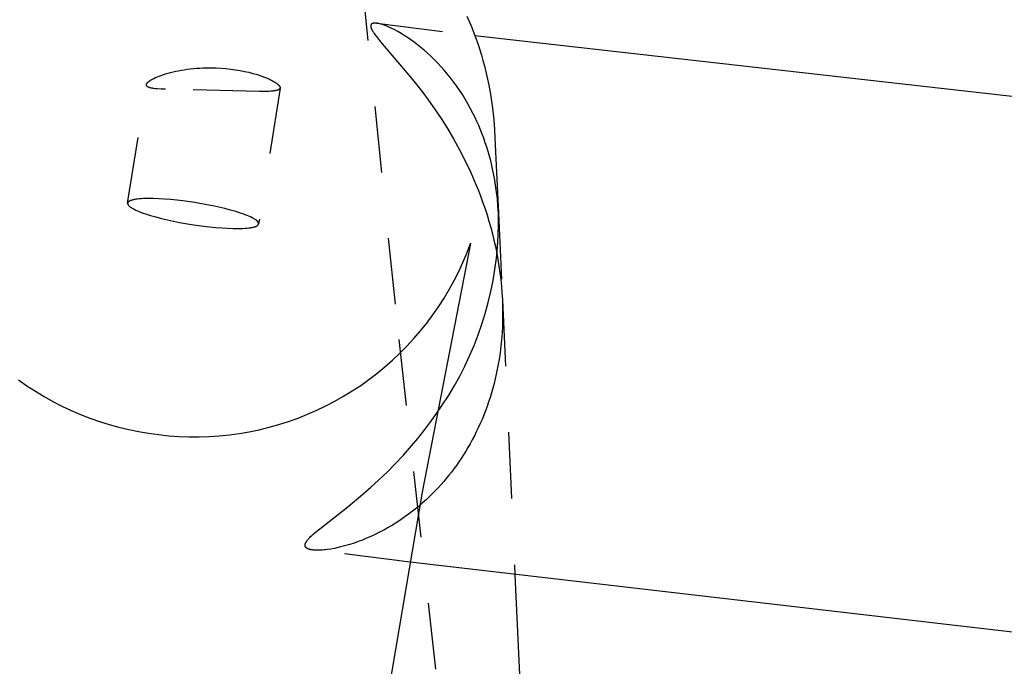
# Model space of a CAD drawing. Header units: millimetres. Extents: x 0 to 1551, y 0 to 1543.
# Tile 51 of 69: x 1002 to 1031, y 1198 to 1218. Entities that reach past the tile are written whole.
import ezdxf

# ---------------------------------------------------------------- set-up
doc = ezdxf.new("R2010")
doc.units = ezdxf.units.MM
doc.linetypes.add('Hidden', pattern=[4, 2, -2])
doc.layers.add('Make2D$Hidden$Curves', color=7, linetype='Hidden', true_color=0x8c8c8c)
doc.layers.add('Make2D$Visible$Curves', color=7, linetype='Continuous', true_color=0x000000)

msp = doc.modelspace()

# ---------------------------------------------------------------- linework, layer by layer
at = {"layer": 'Make2D$Hidden$Curves'}
for p, q in [((1001.61, 1318.432), (1013.012, 1207.95)), ((1012.168, 1217.409), (1012.167, 1217.407)), ((1012.167, 1217.407), (1012.167, 1217.405)), ((1012.169, 1217.421), (1012.168, 1217.419)), ((1012.168, 1217.419), (1012.168, 1217.417)), ((1012.168, 1217.417), (1012.168, 1217.415)), ((1012.168, 1217.415), (1012.168, 1217.413)), ((1012.168, 1217.413), (1012.168, 1217.411)), ((1012.168, 1217.411), (1012.168, 1217.409)), ((1012.167, 1217.405), (1012.168, 1217.403)), ((1012.168, 1217.403), (1012.168, 1217.401)), ((1012.168, 1217.401), (1012.168, 1217.396)), ((1012.168, 1217.396), (1012.168, 1217.392)), ((1012.168, 1217.392), (1012.169, 1217.387)), ((1012.17, 1217.427), (1012.169, 1217.425)), ((1012.169, 1217.425), (1012.169, 1217.423)), ((1012.169, 1217.423), (1012.169, 1217.421)), ((1012.169, 1217.387), (1012.17, 1217.382)), ((1012.171, 1217.432), (1012.17, 1217.431)), ((1012.17, 1217.431), (1012.17, 1217.429)), ((1012.17, 1217.429), (1012.17, 1217.427)), ((1012.17, 1217.382), (1012.171, 1217.377)), ((1012.172, 1217.436), (1012.171, 1217.434)), ((1012.171, 1217.434), (1012.171, 1217.432)), ((1012.171, 1217.377), (1012.172, 1217.372)), ((1012.173, 1217.438), (1012.172, 1217.436)), ((1012.172, 1217.372), (1012.173, 1217.367)), ((1012.174, 1217.441), (1012.173, 1217.439)), ((1012.173, 1217.439), (1012.173, 1217.438)), ((1012.173, 1217.367), (1012.174, 1217.362)), ((1012.175, 1217.443), (1012.174, 1217.441)), ((1012.174, 1217.362), (1012.176, 1217.357)), ((1012.176, 1217.444), (1012.175, 1217.443)), ((1012.177, 1217.447), (1012.176, 1217.446)), ((1012.176, 1217.446), (1012.176, 1217.444)), ((1012.176, 1217.357), (1012.178, 1217.351)), ((1012.178, 1217.449), (1012.177, 1217.447)), ((1012.179, 1217.45), (1012.178, 1217.449)), ((1012.178, 1217.351), (1012.179, 1217.346)), ((1012.18, 1217.452), (1012.179, 1217.45)), ((1012.179, 1217.346), (1012.181, 1217.34)), ((1012.181, 1217.453), (1012.18, 1217.452)), ((1012.182, 1217.455), (1012.181, 1217.453)), ((1012.181, 1217.34), (1012.184, 1217.335)), ((1012.183, 1217.456), (1012.182, 1217.455)), ((1012.184, 1217.458), (1012.183, 1217.456)), ((1012.185, 1217.459), (1012.184, 1217.458)), ((1012.184, 1217.335), (1012.188, 1217.323)), ((1012.187, 1217.46), (1012.185, 1217.459)), ((1012.188, 1217.461), (1012.187, 1217.46)), ((1012.189, 1217.463), (1012.188, 1217.461)), ((1012.188, 1217.323), (1012.194, 1217.311)), ((1012.191, 1217.464), (1012.189, 1217.463)), ((1012.192, 1217.465), (1012.191, 1217.464)), ((1012.194, 1217.467), (1012.192, 1217.465)), ((1012.195, 1217.468), (1012.194, 1217.467)), ((1012.194, 1217.311), (1012.2, 1217.298)), ((1012.197, 1217.469), (1012.195, 1217.468)), ((1012.198, 1217.47), (1012.197, 1217.469)), ((1012.2, 1217.471), (1012.198, 1217.47)), ((1012.201, 1217.472), (1012.2, 1217.471)), ((1012.2, 1217.298), (1012.206, 1217.285)), ((1012.203, 1217.473), (1012.201, 1217.472)), ((1012.205, 1217.474), (1012.203, 1217.473)), ((1012.207, 1217.475), (1012.205, 1217.474)), ((1012.206, 1217.285), (1012.213, 1217.272)), ((1012.209, 1217.476), (1012.207, 1217.475)), ((1012.21, 1217.477), (1012.209, 1217.476)), ((1012.212, 1217.478), (1012.21, 1217.477)), ((1012.214, 1217.479), (1012.212, 1217.478)), ((1012.213, 1217.272), (1012.221, 1217.258)), ((1012.216, 1217.48), (1012.214, 1217.479)), ((1012.218, 1217.481), (1012.216, 1217.48)), ((1012.22, 1217.481), (1012.218, 1217.481)), ((1012.222, 1217.482), (1012.22, 1217.481)), ((1012.221, 1217.258), (1012.229, 1217.244)), ((1012.225, 1217.483), (1012.222, 1217.482)), ((1012.229, 1217.484), (1012.225, 1217.483)), ((1012.234, 1217.485), (1012.229, 1217.484)), ((1012.238, 1217.487), (1012.234, 1217.485)), ((1012.243, 1217.488), (1012.238, 1217.487)), ((1012.248, 1217.489), (1012.243, 1217.488)), ((1012.253, 1217.489), (1012.248, 1217.489)), ((1012.259, 1217.49), (1012.253, 1217.489)), ((1012.264, 1217.491), (1012.259, 1217.49)), ((1012.27, 1217.491), (1012.264, 1217.491)), ((1012.275, 1217.491), (1012.27, 1217.491)), ((1012.281, 1217.492), (1012.275, 1217.491)), ((1012.287, 1217.492), (1012.281, 1217.492)), ((1012.293, 1217.492), (1012.287, 1217.492)), ((1012.306, 1217.491), (1012.293, 1217.492)), ((1012.319, 1217.491), (1012.306, 1217.491)), ((1012.333, 1217.489), (1012.319, 1217.491)), ((1012.347, 1217.488), (1012.333, 1217.489)), ((1012.362, 1217.486), (1012.347, 1217.488)), ((1012.347, 1217.488), (1015.308, 1217.116)), ((1012.377, 1217.483), (1012.362, 1217.486)), ((1012.392, 1217.48), (1012.377, 1217.483)), ((1012.408, 1217.477), (1012.392, 1217.48)), ((1012.441, 1217.469), (1012.408, 1217.477)), ((1012.476, 1217.46), (1012.441, 1217.469)), ((1012.512, 1217.449), (1012.476, 1217.46)), ((1012.55, 1217.437), (1012.512, 1217.449)), ((1012.589, 1217.423), (1012.55, 1217.437)), ((1012.63, 1217.408), (1012.589, 1217.423)), ((1012.671, 1217.391), (1012.63, 1217.408)), ((1012.714, 1217.373), (1012.671, 1217.391)), ((1012.802, 1217.333), (1012.714, 1217.373)), ((1012.893, 1217.288), (1012.802, 1217.333)), ((1012.986, 1217.238), (1012.893, 1217.288)), ((1012.229, 1217.244), (1012.248, 1217.215)), ((1012.248, 1217.215), (1012.268, 1217.184)), ((1012.268, 1217.184), (1012.29, 1217.152)), ((1012.29, 1217.152), (1012.341, 1217.084)), ((1012.341, 1217.084), (1012.4, 1217.008)), ((1012.4, 1217.008), (1012.467, 1216.927)), ((1013.081, 1217.184), (1012.986, 1217.238)), ((1013.178, 1217.124), (1013.081, 1217.184)), ((1013.277, 1217.06), (1013.178, 1217.124)), ((1013.377, 1216.992), (1013.277, 1217.06)), ((1013.478, 1216.919), (1013.377, 1216.992)), ((1012.467, 1216.927), (1013.321, 1215.927)), ((1013.58, 1216.841), (1013.478, 1216.919)), ((1013.681, 1216.76), (1013.58, 1216.841)), ((1013.782, 1216.675), (1013.681, 1216.76)), ((1013.883, 1216.586), (1013.782, 1216.675)), ((1013.984, 1216.493), (1013.883, 1216.586)), ((1014.084, 1216.395), (1013.984, 1216.493)), ((1014.184, 1216.294), (1014.084, 1216.395)), ((1006.369, 1216.056), (1006.454, 1216.072)), ((1006.454, 1216.072), (1006.542, 1216.086)), ((1006.542, 1216.086), (1006.633, 1216.1)), ((1006.633, 1216.1), (1006.725, 1216.111)), ((1006.725, 1216.111), (1006.819, 1216.121)), ((1006.819, 1216.121), (1006.914, 1216.13)), ((1006.914, 1216.13), (1007.011, 1216.136)), ((1007.011, 1216.136), (1007.108, 1216.141)), ((1007.108, 1216.141), (1007.206, 1216.144)), ((1007.206, 1216.144), (1007.305, 1216.145)), ((1007.305, 1216.145), (1007.405, 1216.144)), ((1007.405, 1216.144), (1007.504, 1216.142)), ((1007.504, 1216.142), (1007.653, 1216.134)), ((1007.653, 1216.134), (1007.8, 1216.123)), ((1007.8, 1216.123), (1007.944, 1216.107)), ((1007.944, 1216.107), (1008.087, 1216.088)), ((1008.087, 1216.088), (1008.225, 1216.065)), ((1008.225, 1216.065), (1008.359, 1216.038)), ((1014.282, 1216.188), (1014.184, 1216.294)), ((1014.379, 1216.078), (1014.282, 1216.188)), ((1014.475, 1215.965), (1014.379, 1216.078)), ((1005.508, 1215.757), (1005.525, 1215.768)), ((1005.525, 1215.768), (1005.543, 1215.779)), ((1005.543, 1215.779), (1005.563, 1215.791)), ((1005.563, 1215.791), (1005.583, 1215.802)), ((1005.583, 1215.802), (1005.605, 1215.813)), ((1005.605, 1215.813), (1005.628, 1215.825)), ((1005.628, 1215.825), (1005.677, 1215.848)), ((1005.677, 1215.848), (1005.73, 1215.871)), ((1005.73, 1215.871), (1005.787, 1215.894)), ((1005.787, 1215.894), (1005.848, 1215.916)), ((1005.848, 1215.916), (1005.912, 1215.939)), ((1005.912, 1215.939), (1005.981, 1215.96)), ((1005.981, 1215.96), (1006.052, 1215.981)), ((1006.052, 1215.981), (1006.127, 1216.001)), ((1006.127, 1216.001), (1006.205, 1216.021)), ((1006.205, 1216.021), (1006.286, 1216.039)), ((1006.286, 1216.039), (1006.369, 1216.056)), ((1008.359, 1216.038), (1008.488, 1216.009)), ((1008.488, 1216.009), (1008.611, 1215.978)), ((1008.611, 1215.978), (1008.707, 1215.95)), ((1008.707, 1215.95), (1008.798, 1215.921)), ((1008.798, 1215.921), (1008.884, 1215.892)), ((1008.884, 1215.892), (1008.965, 1215.861)), ((1008.965, 1215.861), (1009.04, 1215.831)), ((1009.04, 1215.831), (1009.109, 1215.8)), ((1009.109, 1215.8), (1009.141, 1215.785)), ((1009.141, 1215.785), (1009.172, 1215.769)), ((1009.172, 1215.769), (1009.201, 1215.754)), ((1013.321, 1215.927), (1013.512, 1215.69)), ((1014.57, 1215.847), (1014.475, 1215.965)), ((1014.663, 1215.726), (1014.57, 1215.847)), ((1004.834, 1212.063), (1005.4, 1215.637)), ((1005.399, 1215.636), (1005.4, 1215.637)), ((1005.399, 1215.635), (1005.399, 1215.636)), ((1005.399, 1215.634), (1005.399, 1215.635)), ((1005.399, 1215.633), (1005.399, 1215.634)), ((1005.399, 1215.632), (1005.399, 1215.633)), ((1005.399, 1215.631), (1005.399, 1215.632)), ((1005.399, 1215.63), (1005.399, 1215.631)), ((1005.399, 1215.629), (1005.399, 1215.63)), ((1005.399, 1215.628), (1005.399, 1215.629)), ((1005.399, 1215.627), (1005.399, 1215.628)), ((1005.399, 1215.626), (1005.399, 1215.627)), ((1005.399, 1215.625), (1005.399, 1215.626)), ((1005.399, 1215.624), (1005.399, 1215.625)), ((1005.399, 1215.622), (1005.399, 1215.624)), ((1005.399, 1215.621), (1005.399, 1215.622)), ((1005.399, 1215.62), (1005.399, 1215.621)), ((1005.4, 1215.619), (1005.399, 1215.62)), ((1005.4, 1215.642), (1005.401, 1215.644)), ((1005.4, 1215.639), (1005.4, 1215.642)), ((1005.4, 1215.638), (1005.4, 1215.639)), ((1005.4, 1215.637), (1005.4, 1215.638)), ((1005.4, 1215.618), (1005.4, 1215.619)), ((1005.4, 1215.617), (1005.4, 1215.618)), ((1005.4, 1215.616), (1005.4, 1215.617)), ((1005.4, 1215.615), (1005.4, 1215.616)), ((1005.401, 1215.614), (1005.4, 1215.615)), ((1005.401, 1215.644), (1005.402, 1215.646)), ((1005.401, 1215.613), (1005.401, 1215.614)), ((1005.401, 1215.612), (1005.401, 1215.613)), ((1005.402, 1215.611), (1005.401, 1215.612)), ((1005.402, 1215.648), (1005.403, 1215.651)), ((1005.402, 1215.646), (1005.402, 1215.648)), ((1005.402, 1215.61), (1005.402, 1215.611)), ((1005.403, 1215.609), (1005.402, 1215.61)), ((1005.402, 1215.61), (1005.402, 1215.61)), ((1005.403, 1215.651), (1005.404, 1215.653)), ((1005.403, 1215.608), (1005.403, 1215.609)), ((1005.404, 1215.607), (1005.403, 1215.608)), ((1005.404, 1215.653), (1005.405, 1215.655)), ((1005.404, 1215.606), (1005.404, 1215.607)), ((1005.405, 1215.605), (1005.404, 1215.606)), ((1005.405, 1215.655), (1005.406, 1215.657)), ((1005.405, 1215.604), (1005.405, 1215.605)), ((1005.406, 1215.603), (1005.405, 1215.604)), ((1005.406, 1215.657), (1005.407, 1215.66)), ((1005.406, 1215.602), (1005.406, 1215.603)), ((1005.407, 1215.601), (1005.406, 1215.602)), ((1005.407, 1215.66), (1005.408, 1215.662)), ((1005.407, 1215.6), (1005.407, 1215.601)), ((1005.408, 1215.599), (1005.407, 1215.6)), ((1005.408, 1215.662), (1005.41, 1215.664)), ((1005.409, 1215.597), (1005.408, 1215.599)), ((1005.41, 1215.595), (1005.409, 1215.597)), ((1005.41, 1215.664), (1005.411, 1215.667)), ((1005.412, 1215.594), (1005.41, 1215.595)), ((1005.411, 1215.667), (1005.412, 1215.669)), ((1005.412, 1215.669), (1005.414, 1215.671)), ((1005.413, 1215.592), (1005.412, 1215.594)), ((1005.415, 1215.59), (1005.413, 1215.592)), ((1005.414, 1215.671), (1005.415, 1215.674)), ((1005.415, 1215.674), (1005.417, 1215.676)), ((1005.416, 1215.588), (1005.415, 1215.59)), ((1005.418, 1215.587), (1005.416, 1215.588)), ((1005.417, 1215.676), (1005.419, 1215.679)), ((1005.42, 1215.585), (1005.418, 1215.587)), ((1005.419, 1215.679), (1005.421, 1215.681)), ((1005.422, 1215.583), (1005.42, 1215.585)), ((1005.421, 1215.681), (1005.423, 1215.684)), ((1005.424, 1215.582), (1005.422, 1215.583)), ((1005.423, 1215.684), (1005.427, 1215.689)), ((1005.426, 1215.58), (1005.424, 1215.582)), ((1005.428, 1215.578), (1005.426, 1215.58)), ((1005.427, 1215.689), (1005.431, 1215.694)), ((1005.43, 1215.577), (1005.428, 1215.578)), ((1005.432, 1215.575), (1005.43, 1215.577)), ((1005.431, 1215.694), (1005.436, 1215.699)), ((1005.435, 1215.574), (1005.432, 1215.575)), ((1005.437, 1215.572), (1005.435, 1215.574)), ((1005.436, 1215.699), (1005.441, 1215.704)), ((1005.44, 1215.57), (1005.437, 1215.572)), ((1005.442, 1215.569), (1005.44, 1215.57)), ((1005.441, 1215.704), (1005.446, 1215.709)), ((1005.445, 1215.567), (1005.442, 1215.569)), ((1005.451, 1215.564), (1005.445, 1215.567)), ((1005.446, 1215.709), (1005.452, 1215.714)), ((1005.457, 1215.562), (1005.451, 1215.564)), ((1005.452, 1215.714), (1005.458, 1215.719)), ((1005.463, 1215.559), (1005.457, 1215.562)), ((1005.458, 1215.719), (1005.464, 1215.725)), ((1005.469, 1215.556), (1005.463, 1215.559)), ((1005.464, 1215.725), (1005.471, 1215.73)), ((1005.476, 1215.553), (1005.469, 1215.556)), ((1005.471, 1215.73), (1005.477, 1215.735)), ((1005.483, 1215.551), (1005.476, 1215.553)), ((1005.477, 1215.735), (1005.492, 1215.746)), ((1005.491, 1215.548), (1005.483, 1215.551)), ((1005.498, 1215.546), (1005.491, 1215.548)), ((1005.492, 1215.746), (1005.508, 1215.757)), ((1005.506, 1215.543), (1005.498, 1215.546)), ((1005.523, 1215.539), (1005.506, 1215.543)), ((1005.542, 1215.534), (1005.523, 1215.539)), ((1005.561, 1215.53), (1005.542, 1215.534)), ((1005.581, 1215.526), (1005.561, 1215.53)), ((1005.603, 1215.523), (1005.581, 1215.526)), ((1005.626, 1215.52), (1005.603, 1215.523)), ((1005.674, 1215.514), (1005.626, 1215.52)), ((1005.727, 1215.509), (1005.674, 1215.514)), ((1005.845, 1215.501), (1005.727, 1215.509)), ((1005.978, 1215.496), (1005.845, 1215.501)), ((1008.808, 1215.434), (1005.978, 1215.496)), ((1009.433, 1215.535), (1008.785, 1211.438)), ((1009.201, 1215.754), (1009.228, 1215.739)), ((1009.228, 1215.739), (1009.254, 1215.724)), ((1009.254, 1215.724), (1009.278, 1215.709)), ((1009.278, 1215.709), (1009.301, 1215.695)), ((1009.301, 1215.695), (1009.322, 1215.68)), ((1009.322, 1215.68), (1009.341, 1215.666)), ((1009.332, 1215.463), (1009.323, 1215.461)), ((1009.341, 1215.465), (1009.332, 1215.463)), ((1009.341, 1215.666), (1009.35, 1215.659)), ((1009.349, 1215.468), (1009.341, 1215.465)), ((1009.357, 1215.47), (1009.349, 1215.468)), ((1009.35, 1215.659), (1009.358, 1215.653)), ((1009.364, 1215.473), (1009.357, 1215.47)), ((1009.358, 1215.653), (1009.366, 1215.646)), ((1009.372, 1215.476), (1009.364, 1215.473)), ((1009.366, 1215.646), (1009.374, 1215.639)), ((1009.378, 1215.479), (1009.372, 1215.476)), ((1009.374, 1215.639), (1009.381, 1215.632)), ((1009.382, 1215.48), (1009.378, 1215.479)), ((1009.381, 1215.632), (1009.387, 1215.626)), ((1009.385, 1215.482), (1009.382, 1215.48)), ((1009.388, 1215.483), (1009.385, 1215.482)), ((1009.387, 1215.626), (1009.394, 1215.62)), ((1009.391, 1215.485), (1009.388, 1215.483)), ((1009.394, 1215.486), (1009.391, 1215.485)), ((1009.394, 1215.62), (1009.399, 1215.613)), ((1009.396, 1215.488), (1009.394, 1215.486)), ((1009.399, 1215.49), (1009.396, 1215.488)), ((1009.399, 1215.613), (1009.405, 1215.607)), ((1009.402, 1215.491), (1009.399, 1215.49)), ((1009.404, 1215.493), (1009.402, 1215.491)), ((1009.406, 1215.495), (1009.404, 1215.493)), ((1009.405, 1215.607), (1009.407, 1215.604)), ((1009.409, 1215.497), (1009.406, 1215.495)), ((1009.407, 1215.604), (1009.41, 1215.601)), ((1009.411, 1215.498), (1009.409, 1215.497)), ((1009.41, 1215.601), (1009.412, 1215.598)), ((1009.413, 1215.5), (1009.411, 1215.498)), ((1009.412, 1215.598), (1009.414, 1215.595)), ((1009.415, 1215.502), (1009.413, 1215.5)), ((1009.414, 1215.595), (1009.416, 1215.592)), ((1009.417, 1215.504), (1009.415, 1215.502)), ((1009.416, 1215.592), (1009.418, 1215.589)), ((1009.419, 1215.506), (1009.417, 1215.504)), ((1009.418, 1215.589), (1009.42, 1215.586)), ((1009.42, 1215.508), (1009.419, 1215.507)), ((1009.419, 1215.507), (1009.419, 1215.506)), ((1009.42, 1215.586), (1009.422, 1215.583)), ((1009.421, 1215.509), (1009.42, 1215.508)), ((1009.422, 1215.51), (1009.421, 1215.509)), ((1009.422, 1215.583), (1009.423, 1215.58)), ((1009.423, 1215.511), (1009.422, 1215.51)), ((1009.423, 1215.58), (1009.425, 1215.577)), ((1009.424, 1215.513), (1009.423, 1215.512)), ((1009.423, 1215.512), (1009.423, 1215.511)), ((1009.425, 1215.514), (1009.424, 1215.513)), ((1009.425, 1215.577), (1009.426, 1215.574)), ((1009.426, 1215.516), (1009.425, 1215.515)), ((1009.425, 1215.515), (1009.425, 1215.514)), ((1009.426, 1215.574), (1009.427, 1215.571)), ((1009.427, 1215.517), (1009.426, 1215.516)), ((1009.427, 1215.571), (1009.429, 1215.569)), ((1009.428, 1215.519), (1009.427, 1215.518)), ((1009.427, 1215.518), (1009.427, 1215.517)), ((1009.429, 1215.521), (1009.428, 1215.52)), ((1009.428, 1215.52), (1009.428, 1215.519)), ((1009.429, 1215.569), (1009.43, 1215.566)), ((1009.43, 1215.523), (1009.429, 1215.522)), ((1009.429, 1215.522), (1009.429, 1215.521)), ((1009.43, 1215.566), (1009.43, 1215.563)), ((1009.43, 1215.563), (1009.431, 1215.562)), ((1009.431, 1215.525), (1009.43, 1215.524)), ((1009.43, 1215.524), (1009.43, 1215.523)), ((1009.431, 1215.562), (1009.431, 1215.56)), ((1009.431, 1215.56), (1009.432, 1215.559)), ((1009.432, 1215.528), (1009.431, 1215.527)), ((1009.431, 1215.527), (1009.431, 1215.526)), ((1009.431, 1215.526), (1009.431, 1215.525)), ((1009.432, 1215.559), (1009.432, 1215.558)), ((1009.432, 1215.558), (1009.432, 1215.556)), ((1009.432, 1215.556), (1009.433, 1215.555)), ((1009.433, 1215.531), (1009.432, 1215.53)), ((1009.432, 1215.53), (1009.432, 1215.529)), ((1009.432, 1215.529), (1009.432, 1215.528)), ((1009.433, 1215.555), (1009.433, 1215.554)), ((1009.433, 1215.554), (1009.433, 1215.552)), ((1009.433, 1215.552), (1009.433, 1215.551)), ((1009.433, 1215.551), (1009.433, 1215.55)), ((1009.433, 1215.55), (1009.434, 1215.549)), ((1009.434, 1215.538), (1009.433, 1215.537)), ((1009.433, 1215.537), (1009.433, 1215.536)), ((1009.433, 1215.536), (1009.433, 1215.535)), ((1009.433, 1215.535), (1009.433, 1215.534)), ((1009.433, 1215.534), (1009.433, 1215.533)), ((1009.433, 1215.533), (1009.433, 1215.531)), ((1009.434, 1215.549), (1009.434, 1215.547)), ((1009.434, 1215.547), (1009.434, 1215.546)), ((1009.434, 1215.546), (1009.434, 1215.545)), ((1009.434, 1215.545), (1009.434, 1215.543)), ((1009.434, 1215.543), (1009.434, 1215.542)), ((1009.434, 1215.542), (1009.434, 1215.541)), ((1009.434, 1215.541), (1009.434, 1215.54)), ((1009.434, 1215.54), (1009.434, 1215.538)), ((1013.512, 1215.69), (1013.706, 1215.442)), ((1014.754, 1215.6), (1014.663, 1215.726)), ((1014.844, 1215.47), (1014.754, 1215.6)), ((1014.931, 1215.336), (1014.844, 1215.47)), ((1008.963, 1215.433), (1008.808, 1215.434)), ((1009.033, 1215.433), (1008.963, 1215.433)), ((1009.098, 1215.435), (1009.033, 1215.433)), ((1009.158, 1215.438), (1009.098, 1215.435)), ((1009.212, 1215.443), (1009.158, 1215.438)), ((1009.237, 1215.446), (1009.212, 1215.443)), ((1009.261, 1215.449), (1009.237, 1215.446)), ((1009.283, 1215.452), (1009.261, 1215.449)), ((1009.304, 1215.456), (1009.283, 1215.452)), ((1009.314, 1215.458), (1009.304, 1215.456)), ((1009.323, 1215.461), (1009.314, 1215.458)), ((1013.706, 1215.442), (1013.9, 1215.18)), ((1013.9, 1215.18), (1014.094, 1214.906)), ((1015.016, 1215.199), (1014.931, 1215.336)), ((1015.099, 1215.057), (1015.016, 1215.199)), ((1014.094, 1214.906), (1014.289, 1214.616)), ((1015.18, 1214.911), (1015.099, 1215.057)), ((1015.257, 1214.761), (1015.18, 1214.911)), ((1014.289, 1214.616), (1014.48, 1214.314)), ((1015.315, 1214.643), (1015.257, 1214.761)), ((1015.371, 1214.523), (1015.315, 1214.643)), ((1014.48, 1214.314), (1014.666, 1213.999)), ((1015.426, 1214.4), (1015.371, 1214.523)), ((1015.478, 1214.275), (1015.426, 1214.4)), ((1015.529, 1214.148), (1015.478, 1214.275)), ((1014.666, 1213.999), (1014.847, 1213.674)), ((1015.577, 1214.018), (1015.529, 1214.148)), ((1015.624, 1213.886), (1015.577, 1214.018)), ((1015.668, 1213.753), (1015.624, 1213.886)), ((1015.71, 1213.616), (1015.668, 1213.753)), ((1014.847, 1213.674), (1015.021, 1213.336)), ((1015.75, 1213.478), (1015.71, 1213.616)), ((1015.787, 1213.338), (1015.75, 1213.478)), ((1015.021, 1213.336), (1015.186, 1212.987)), ((1015.822, 1213.195), (1015.787, 1213.338)), ((1015.854, 1213.051), (1015.822, 1213.195)), ((1015.186, 1212.987), (1015.343, 1212.626)), ((1015.884, 1212.904), (1015.854, 1213.051)), ((1015.911, 1212.755), (1015.884, 1212.904)), ((1015.343, 1212.626), (1015.417, 1212.442)), ((1015.936, 1212.604), (1015.911, 1212.755)), ((1015.964, 1212.398), (1015.936, 1212.604)), ((1005.244, 1212.197), (1005.185, 1212.192)), ((1005.309, 1212.201), (1005.244, 1212.197)), ((1005.377, 1212.203), (1005.309, 1212.201)), ((1005.449, 1212.204), (1005.377, 1212.203)), ((1005.605, 1212.203), (1005.449, 1212.204)), ((1005.772, 1212.197), (1005.605, 1212.203)), ((1005.948, 1212.186), (1005.772, 1212.197)), ((1015.417, 1212.442), (1015.489, 1212.255)), ((1015.489, 1212.255), (1015.554, 1212.074)), ((1015.988, 1212.19), (1015.964, 1212.398)), ((1004.834, 1212.058), (1004.833, 1212.056)), ((1004.833, 1212.056), (1004.833, 1212.054)), ((1004.833, 1212.054), (1004.833, 1212.052)), ((1004.833, 1212.052), (1004.834, 1212.05)), ((1004.835, 1212.067), (1004.834, 1212.065)), ((1004.834, 1212.065), (1004.834, 1212.063)), ((1004.834, 1212.063), (1004.834, 1212.062)), ((1004.834, 1212.062), (1004.834, 1212.06)), ((1004.834, 1212.06), (1004.834, 1212.058)), ((1004.834, 1212.05), (1004.834, 1212.048)), ((1004.834, 1212.048), (1004.834, 1212.047)), ((1004.834, 1212.047), (1004.834, 1212.045)), ((1004.834, 1212.045), (1004.835, 1212.043)), ((1004.836, 1212.071), (1004.835, 1212.069)), ((1004.835, 1212.069), (1004.835, 1212.067)), ((1004.835, 1212.043), (1004.835, 1212.041)), ((1004.835, 1212.041), (1004.836, 1212.039)), ((1004.837, 1212.074), (1004.836, 1212.072)), ((1004.836, 1212.072), (1004.836, 1212.071)), ((1004.836, 1212.039), (1004.836, 1212.037)), ((1004.836, 1212.037), (1004.837, 1212.035)), ((1004.838, 1212.076), (1004.837, 1212.074)), ((1004.837, 1212.035), (1004.837, 1212.033)), ((1004.837, 1212.033), (1004.838, 1212.031)), ((1004.839, 1212.08), (1004.838, 1212.078)), ((1004.838, 1212.078), (1004.838, 1212.076)), ((1004.838, 1212.031), (1004.839, 1212.029)), ((1004.84, 1212.081), (1004.839, 1212.08)), ((1004.839, 1212.029), (1004.84, 1212.026)), ((1004.841, 1212.083), (1004.84, 1212.081)), ((1004.84, 1212.026), (1004.841, 1212.024)), ((1004.842, 1212.085), (1004.841, 1212.083)), ((1004.841, 1212.024), (1004.842, 1212.022)), ((1004.843, 1212.087), (1004.842, 1212.085)), ((1004.842, 1212.022), (1004.843, 1212.02)), ((1004.844, 1212.088), (1004.843, 1212.087)), ((1004.843, 1212.02), (1004.844, 1212.018)), ((1004.845, 1212.09), (1004.844, 1212.088)), ((1004.844, 1212.018), (1004.845, 1212.016)), ((1004.847, 1212.092), (1004.845, 1212.09)), ((1004.845, 1212.016), (1004.847, 1212.014)), ((1004.848, 1212.093), (1004.847, 1212.092)), ((1004.847, 1212.014), (1004.848, 1212.012)), ((1004.85, 1212.095), (1004.848, 1212.093)), ((1004.848, 1212.012), (1004.849, 1212.009)), ((1004.849, 1212.009), (1004.851, 1212.007)), ((1004.851, 1212.097), (1004.85, 1212.095)), ((1004.853, 1212.098), (1004.851, 1212.097)), ((1004.851, 1212.007), (1004.852, 1212.005)), ((1004.852, 1212.005), (1004.854, 1212.003)), ((1004.854, 1212.1), (1004.853, 1212.098)), ((1004.856, 1212.102), (1004.854, 1212.1)), ((1004.854, 1212.003), (1004.858, 1211.998)), ((1004.858, 1212.103), (1004.856, 1212.102)), ((1004.859, 1212.105), (1004.858, 1212.103)), ((1004.858, 1211.998), (1004.861, 1211.994)), ((1004.861, 1212.107), (1004.859, 1212.105)), ((1004.863, 1212.108), (1004.861, 1212.107)), ((1004.861, 1211.994), (1004.865, 1211.989)), ((1004.865, 1212.11), (1004.863, 1212.108)), ((1004.867, 1212.112), (1004.865, 1212.11)), ((1004.865, 1211.989), (1004.87, 1211.985)), ((1004.87, 1212.113), (1004.867, 1212.112)), ((1004.872, 1212.115), (1004.87, 1212.113)), ((1004.87, 1211.985), (1004.874, 1211.98)), ((1004.877, 1212.118), (1004.872, 1212.115)), ((1004.874, 1211.98), (1004.879, 1211.975)), ((1004.882, 1212.121), (1004.877, 1212.118)), ((1004.879, 1211.975), (1004.885, 1211.971)), ((1004.887, 1212.124), (1004.882, 1212.121)), ((1004.885, 1211.971), (1004.89, 1211.966)), ((1004.892, 1212.127), (1004.887, 1212.124)), ((1004.89, 1211.966), (1004.896, 1211.961)), ((1004.898, 1212.13), (1004.892, 1212.127)), ((1004.896, 1211.961), (1004.902, 1211.956)), ((1004.904, 1212.133), (1004.898, 1212.13)), ((1004.902, 1211.956), (1004.909, 1211.951)), ((1004.911, 1212.136), (1004.904, 1212.133)), ((1004.909, 1211.951), (1004.922, 1211.941)), ((1004.918, 1212.139), (1004.911, 1212.136)), ((1004.925, 1212.142), (1004.918, 1212.139)), ((1004.922, 1211.941), (1004.937, 1211.931)), ((1004.932, 1212.145), (1004.925, 1212.142)), ((1004.94, 1212.147), (1004.932, 1212.145)), ((1004.937, 1211.931), (1004.954, 1211.92)), ((1004.956, 1212.153), (1004.94, 1212.147)), ((1004.954, 1211.92), (1004.971, 1211.91)), ((1004.973, 1212.158), (1004.956, 1212.153)), ((1004.971, 1211.91), (1004.99, 1211.899)), ((1004.992, 1212.163), (1004.973, 1212.158)), ((1004.99, 1211.899), (1005.01, 1211.888)), ((1005.012, 1212.167), (1004.992, 1212.163)), ((1005.033, 1212.171), (1005.012, 1212.167)), ((1005.055, 1212.176), (1005.033, 1212.171)), ((1005.079, 1212.18), (1005.055, 1212.176)), ((1005.129, 1212.186), (1005.079, 1212.18)), ((1005.185, 1212.192), (1005.129, 1212.186)), ((1006.131, 1212.172), (1005.948, 1212.186)), ((1006.316, 1212.153), (1006.131, 1212.172)), ((1006.501, 1212.131), (1006.316, 1212.153)), ((1006.862, 1212.08), (1006.501, 1212.131)), ((1007.22, 1212.017), (1006.862, 1212.08)), ((1007.403, 1211.981), (1007.22, 1212.017)), ((1007.585, 1211.941), (1007.403, 1211.981)), ((1007.763, 1211.899), (1007.585, 1211.941)), ((1007.934, 1211.855), (1007.763, 1211.899)), ((1015.554, 1212.074), (1015.617, 1211.892)), ((1016.006, 1211.979), (1015.988, 1212.19)), ((1016.018, 1211.766), (1016.006, 1211.979)), ((1005.01, 1211.888), (1005.031, 1211.877)), ((1005.031, 1211.877), (1005.077, 1211.855)), ((1005.077, 1211.855), (1005.128, 1211.833)), ((1005.128, 1211.833), (1005.183, 1211.81)), ((1005.183, 1211.81), (1005.243, 1211.786)), ((1005.243, 1211.786), (1005.307, 1211.763)), ((1005.307, 1211.763), (1005.376, 1211.739)), ((1005.376, 1211.739), (1005.524, 1211.693)), ((1005.524, 1211.693), (1005.685, 1211.647)), ((1005.685, 1211.647), (1005.856, 1211.602)), ((1005.856, 1211.602), (1006.034, 1211.56)), ((1008.095, 1211.809), (1007.934, 1211.855)), ((1008.243, 1211.762), (1008.095, 1211.809)), ((1008.312, 1211.739), (1008.243, 1211.762)), ((1008.376, 1211.715), (1008.312, 1211.739)), ((1008.436, 1211.692), (1008.376, 1211.715)), ((1008.491, 1211.669), (1008.436, 1211.692)), ((1008.542, 1211.646), (1008.491, 1211.669)), ((1008.588, 1211.624), (1008.542, 1211.646)), ((1008.609, 1211.613), (1008.588, 1211.624)), ((1008.629, 1211.602), (1008.609, 1211.613)), ((1008.648, 1211.592), (1008.629, 1211.602)), ((1015.617, 1211.892), (1015.677, 1211.707)), ((1015.677, 1211.707), (1015.734, 1211.52)), ((1016.018, 1211.766), (1016.138, 1209.15)), ((1006.034, 1211.56), (1006.216, 1211.521)), ((1006.216, 1211.521), (1006.399, 1211.484)), ((1006.399, 1211.484), (1006.757, 1211.422)), ((1006.757, 1211.422), (1007.118, 1211.371)), ((1007.118, 1211.371), (1007.303, 1211.349)), ((1007.303, 1211.349), (1007.488, 1211.33)), ((1007.488, 1211.33), (1007.671, 1211.315)), ((1007.671, 1211.315), (1007.847, 1211.305)), ((1007.847, 1211.305), (1008.014, 1211.299)), ((1008.31, 1211.301), (1008.375, 1211.305)), ((1008.375, 1211.305), (1008.434, 1211.309)), ((1008.434, 1211.309), (1008.49, 1211.315)), ((1008.49, 1211.315), (1008.54, 1211.322)), ((1008.54, 1211.322), (1008.564, 1211.326)), ((1008.564, 1211.326), (1008.586, 1211.33)), ((1008.586, 1211.33), (1008.607, 1211.335)), ((1008.607, 1211.335), (1008.627, 1211.339)), ((1008.627, 1211.339), (1008.646, 1211.344)), ((1008.646, 1211.344), (1008.663, 1211.349)), ((1008.665, 1211.581), (1008.648, 1211.592)), ((1008.663, 1211.349), (1008.679, 1211.354)), ((1008.682, 1211.571), (1008.665, 1211.581)), ((1008.679, 1211.354), (1008.687, 1211.357)), ((1008.697, 1211.561), (1008.682, 1211.571)), ((1008.687, 1211.357), (1008.694, 1211.36)), ((1008.694, 1211.36), (1008.701, 1211.363)), ((1008.71, 1211.551), (1008.697, 1211.561)), ((1008.701, 1211.363), (1008.708, 1211.366)), ((1008.708, 1211.366), (1008.715, 1211.368)), ((1008.717, 1211.546), (1008.71, 1211.551)), ((1008.715, 1211.368), (1008.721, 1211.371)), ((1008.723, 1211.541), (1008.717, 1211.546)), ((1008.721, 1211.371), (1008.727, 1211.374)), ((1008.729, 1211.536), (1008.723, 1211.541)), ((1008.727, 1211.374), (1008.732, 1211.377)), ((1008.734, 1211.531), (1008.729, 1211.536)), ((1008.732, 1211.377), (1008.738, 1211.381)), ((1008.74, 1211.526), (1008.734, 1211.531)), ((1008.738, 1211.381), (1008.742, 1211.384)), ((1008.745, 1211.522), (1008.74, 1211.526)), ((1008.742, 1211.384), (1008.747, 1211.387)), ((1008.749, 1211.517), (1008.745, 1211.522)), ((1008.747, 1211.387), (1008.749, 1211.388)), ((1008.754, 1211.512), (1008.749, 1211.517)), ((1008.749, 1211.388), (1008.752, 1211.39)), ((1008.752, 1211.39), (1008.754, 1211.392)), ((1008.758, 1211.508), (1008.754, 1211.512)), ((1008.754, 1211.392), (1008.756, 1211.393)), ((1008.756, 1211.393), (1008.758, 1211.395)), ((1008.761, 1211.503), (1008.758, 1211.508)), ((1008.758, 1211.395), (1008.76, 1211.397)), ((1008.76, 1211.397), (1008.761, 1211.398)), ((1008.765, 1211.499), (1008.761, 1211.503)), ((1008.761, 1211.398), (1008.763, 1211.4)), ((1008.763, 1211.4), (1008.765, 1211.402)), ((1008.767, 1211.497), (1008.765, 1211.499)), ((1008.765, 1211.402), (1008.766, 1211.403)), ((1008.766, 1211.403), (1008.768, 1211.405)), ((1008.768, 1211.494), (1008.767, 1211.497)), ((1008.77, 1211.492), (1008.768, 1211.494)), ((1008.768, 1211.405), (1008.77, 1211.407)), ((1008.771, 1211.49), (1008.77, 1211.492)), ((1008.77, 1211.407), (1008.771, 1211.408)), ((1008.772, 1211.488), (1008.771, 1211.49)), ((1008.771, 1211.408), (1008.772, 1211.41)), ((1008.774, 1211.486), (1008.772, 1211.488)), ((1008.772, 1211.41), (1008.774, 1211.412)), ((1008.775, 1211.484), (1008.774, 1211.486)), ((1008.774, 1211.412), (1008.775, 1211.413)), ((1008.776, 1211.482), (1008.775, 1211.484)), ((1008.775, 1211.413), (1008.776, 1211.415)), ((1008.777, 1211.479), (1008.776, 1211.482)), ((1008.776, 1211.415), (1008.777, 1211.417)), ((1008.778, 1211.477), (1008.777, 1211.479)), ((1008.777, 1211.417), (1008.778, 1211.419)), ((1008.779, 1211.475), (1008.778, 1211.477)), ((1008.778, 1211.419), (1008.779, 1211.42)), ((1008.78, 1211.473), (1008.779, 1211.475)), ((1008.779, 1211.42), (1008.78, 1211.422)), ((1008.781, 1211.471), (1008.78, 1211.473)), ((1008.78, 1211.422), (1008.781, 1211.424)), ((1008.782, 1211.469), (1008.781, 1211.471)), ((1008.781, 1211.426), (1008.782, 1211.427)), ((1008.781, 1211.424), (1008.781, 1211.426)), ((1008.782, 1211.467), (1008.782, 1211.469)), ((1008.783, 1211.465), (1008.782, 1211.467)), ((1008.782, 1211.427), (1008.783, 1211.429)), ((1008.783, 1211.463), (1008.783, 1211.465)), ((1008.784, 1211.461), (1008.783, 1211.463)), ((1008.783, 1211.431), (1008.784, 1211.433)), ((1008.783, 1211.429), (1008.783, 1211.431)), ((1008.784, 1211.459), (1008.784, 1211.461)), ((1008.785, 1211.457), (1008.784, 1211.459)), ((1008.784, 1211.435), (1008.785, 1211.436)), ((1008.784, 1211.433), (1008.784, 1211.435)), ((1008.785, 1211.455), (1008.785, 1211.457)), ((1008.785, 1211.453), (1008.785, 1211.455)), ((1008.785, 1211.451), (1008.785, 1211.453)), ((1008.786, 1211.449), (1008.785, 1211.451)), ((1008.785, 1211.442), (1008.786, 1211.444)), ((1008.785, 1211.44), (1008.785, 1211.442)), ((1008.785, 1211.438), (1008.785, 1211.44)), ((1008.785, 1211.436), (1008.785, 1211.438)), ((1008.786, 1211.448), (1008.786, 1211.449)), ((1008.786, 1211.446), (1008.786, 1211.448)), ((1008.786, 1211.444), (1008.786, 1211.446)), ((1015.734, 1211.52), (1015.787, 1211.332)), ((1015.787, 1211.332), (1015.838, 1211.141)), ((1008.014, 1211.299), (1008.17, 1211.297)), ((1008.17, 1211.297), (1008.242, 1211.299)), ((1008.242, 1211.299), (1008.31, 1211.301)), ((1015.838, 1211.141), (1015.885, 1210.949)), ((1015.068, 1210.558), (1015.178, 1210.843)), ((1015.182, 1210.859), (1015.178, 1210.843)), ((1015.885, 1210.949), (1015.928, 1210.755)), ((1015.928, 1210.755), (1015.968, 1210.559)), ((1014.949, 1210.277), (1015.068, 1210.558)), ((1015.968, 1210.559), (1016.004, 1210.362)), ((1014.821, 1210), (1014.949, 1210.277)), ((1016.004, 1210.362), (1016.037, 1210.163)), ((1016.037, 1210.163), (1016.065, 1209.963)), ((1014.682, 1209.727), (1014.821, 1210)), ((1016.065, 1209.963), (1016.09, 1209.762)), ((1014.535, 1209.46), (1014.682, 1209.727)), ((1016.09, 1209.762), (1016.11, 1209.559)), ((1016.11, 1209.559), (1016.126, 1209.355)), ((1014.378, 1209.198), (1014.535, 1209.46)), ((1016.126, 1209.355), (1016.138, 1209.15)), ((1014.039, 1208.691), (1014.213, 1208.941)), ((1014.213, 1208.941), (1014.378, 1209.198)), ((1016.138, 1209.15), (1016.517, 1200.845)), ((1016.138, 1209.15), (1016.145, 1208.951)), ((1016.145, 1208.951), (1016.147, 1208.749)), ((1013.856, 1208.446), (1014.039, 1208.691)), ((1016.147, 1208.749), (1016.145, 1208.547)), ((1013.665, 1208.208), (1013.856, 1208.446)), ((1016.139, 1208.346), (1016.128, 1208.146)), ((1016.145, 1208.547), (1016.139, 1208.346)), ((1013.465, 1207.977), (1013.665, 1208.208)), ((1016.128, 1208.146), (1016.113, 1207.946)), ((1013.012, 1207.95), (1018.067, 1162.52)), ((1013.043, 1207.535), (1013.258, 1207.752)), ((1013.258, 1207.752), (1013.465, 1207.977)), ((1016.093, 1207.747), (1016.068, 1207.549)), ((1016.113, 1207.946), (1016.093, 1207.747)), ((1012.821, 1207.326), (1013.043, 1207.535)), ((1016.068, 1207.549), (1016.039, 1207.353)), ((1012.592, 1207.124), (1012.821, 1207.326)), ((1016.014, 1207.204), (1015.986, 1207.057)), ((1016.039, 1207.353), (1016.014, 1207.204)), ((1012.113, 1206.745), (1012.356, 1206.93)), ((1012.356, 1206.93), (1012.592, 1207.124)), ((1015.956, 1206.911), (1015.923, 1206.767)), ((1015.986, 1207.057), (1015.956, 1206.911)), ((1001.545, 1206.734), (1001.795, 1206.558)), ((1001.795, 1206.558), (1002.051, 1206.391)), ((1011.61, 1206.399), (1011.865, 1206.568)), ((1011.865, 1206.568), (1012.113, 1206.745)), ((1015.888, 1206.624), (1015.851, 1206.483)), ((1015.923, 1206.767), (1015.888, 1206.624)), ((1002.051, 1206.391), (1002.312, 1206.233)), ((1011.349, 1206.24), (1011.61, 1206.399)), ((1015.811, 1206.343), (1015.769, 1206.206)), ((1015.851, 1206.483), (1015.811, 1206.343)), ((1002.312, 1206.233), (1002.579, 1206.083)), ((1002.579, 1206.083), (1002.851, 1205.944)), ((1010.813, 1205.948), (1011.084, 1206.089)), ((1011.084, 1206.089), (1011.349, 1206.24)), ((1015.724, 1206.07), (1015.678, 1205.935)), ((1015.769, 1206.206), (1015.724, 1206.07)), ((1002.851, 1205.944), (1003.128, 1205.813)), ((1003.128, 1205.813), (1003.408, 1205.692)), ((1003.408, 1205.692), (1003.693, 1205.581)), ((1009.974, 1205.582), (1010.257, 1205.695)), ((1010.257, 1205.695), (1010.537, 1205.817)), ((1010.537, 1205.817), (1010.813, 1205.948)), ((1013.953, 1205.44), (1014.132, 1205.689)), ((1015.578, 1205.671), (1015.525, 1205.542)), ((1015.629, 1205.802), (1015.578, 1205.671)), ((1015.678, 1205.935), (1015.629, 1205.802)), ((1003.693, 1205.581), (1003.982, 1205.48)), ((1003.982, 1205.48), (1004.273, 1205.389)), ((1004.273, 1205.389), (1004.568, 1205.308)), ((1009.101, 1205.305), (1009.395, 1205.387)), ((1009.395, 1205.387), (1009.686, 1205.48)), ((1009.686, 1205.48), (1009.974, 1205.582)), ((1013.771, 1205.199), (1013.953, 1205.44)), ((1015.47, 1205.415), (1015.413, 1205.289)), ((1015.525, 1205.542), (1015.47, 1205.415)), ((1004.568, 1205.308), (1004.866, 1205.237)), ((1004.866, 1205.237), (1005.165, 1205.176)), ((1005.165, 1205.176), (1005.467, 1205.126)), ((1005.467, 1205.126), (1005.769, 1205.083)), ((1005.769, 1205.083), (1006.073, 1205.051)), ((1007.598, 1205.047), (1007.902, 1205.078)), ((1007.902, 1205.078), (1008.204, 1205.119)), ((1008.204, 1205.119), (1008.505, 1205.17)), ((1008.505, 1205.17), (1008.804, 1205.232)), ((1008.804, 1205.232), (1009.101, 1205.305)), ((1013.585, 1204.965), (1013.771, 1205.199)), ((1015.353, 1205.165), (1015.293, 1205.044)), ((1015.413, 1205.289), (1015.353, 1205.165)), ((1006.073, 1205.051), (1006.378, 1205.029)), ((1006.378, 1205.029), (1006.683, 1205.018)), ((1006.683, 1205.018), (1006.988, 1205.017)), ((1006.988, 1205.017), (1007.293, 1205.027)), ((1007.293, 1205.027), (1007.598, 1205.047)), ((1013.397, 1204.74), (1013.585, 1204.965)), ((1015.166, 1204.808), (1015.101, 1204.694)), ((1015.23, 1204.925), (1015.166, 1204.808)), ((1015.293, 1205.044), (1015.23, 1204.925)), ((1013.154, 1204.465), (1013.397, 1204.74)), ((1015.034, 1204.581), (1014.965, 1204.471)), ((1015.101, 1204.694), (1015.034, 1204.581)), ((1012.661, 1203.952), (1012.908, 1204.202)), ((1012.908, 1204.202), (1013.154, 1204.465)), ((1014.823, 1204.258), (1014.751, 1204.154)), ((1014.895, 1204.363), (1014.823, 1204.258)), ((1014.965, 1204.471), (1014.895, 1204.363)), ((1012.414, 1203.715), (1012.661, 1203.952)), ((1014.601, 1203.954), (1014.525, 1203.857)), ((1014.677, 1204.053), (1014.601, 1203.954)), ((1014.751, 1204.154), (1014.677, 1204.053)), ((1012.173, 1203.494), (1012.414, 1203.715)), ((1014.369, 1203.669), (1014.29, 1203.579)), ((1014.448, 1203.762), (1014.369, 1203.669)), ((1014.525, 1203.857), (1014.448, 1203.762)), ((1011.472, 1202.902), (1011.934, 1203.284)), ((1011.934, 1203.284), (1012.173, 1203.494)), ((1014.089, 1203.365), (1013.968, 1203.244)), ((1014.209, 1203.491), (1014.089, 1203.365)), ((1014.29, 1203.579), (1014.209, 1203.491)), ((1013.72, 1203.015), (1013.594, 1202.907)), ((1013.845, 1203.127), (1013.72, 1203.015)), ((1013.968, 1203.244), (1013.845, 1203.127)), ((1010.492, 1202.129), (1011.472, 1202.902)), ((1013.339, 1202.706), (1013.211, 1202.612)), ((1013.467, 1202.804), (1013.339, 1202.706)), ((1013.594, 1202.907), (1013.467, 1202.804)), ((1012.952, 1202.437), (1012.822, 1202.356)), ((1013.081, 1202.522), (1012.952, 1202.437)), ((1013.211, 1202.612), (1013.081, 1202.522)), ((1010.419, 1202.066), (1010.492, 1202.129)), ((1012.431, 1202.138), (1012.301, 1202.074)), ((1012.561, 1202.206), (1012.431, 1202.138)), ((1012.691, 1202.279), (1012.561, 1202.206)), ((1012.822, 1202.356), (1012.691, 1202.279)), ((1010.196, 1201.794), (1010.197, 1201.799)), ((1010.197, 1201.799), (1010.199, 1201.805)), ((1010.199, 1201.805), (1010.202, 1201.81)), ((1010.202, 1201.81), (1010.204, 1201.815)), ((1010.204, 1201.815), (1010.206, 1201.82)), ((1010.206, 1201.82), (1010.209, 1201.826)), ((1010.209, 1201.826), (1010.212, 1201.831)), ((1010.212, 1201.831), (1010.215, 1201.837)), ((1010.215, 1201.837), (1010.218, 1201.842)), ((1010.218, 1201.842), (1010.225, 1201.853)), ((1010.225, 1201.853), (1010.232, 1201.865)), ((1010.232, 1201.865), (1010.24, 1201.877)), ((1010.24, 1201.877), (1010.249, 1201.889)), ((1010.249, 1201.889), (1010.259, 1201.901)), ((1010.259, 1201.901), (1010.269, 1201.913)), ((1010.269, 1201.913), (1010.279, 1201.926)), ((1010.279, 1201.926), (1010.302, 1201.952)), ((1010.302, 1201.952), (1010.328, 1201.978)), ((1010.328, 1201.978), (1010.355, 1202.006)), ((1010.355, 1202.006), (1010.386, 1202.036)), ((1010.386, 1202.036), (1010.419, 1202.066)), ((1011.664, 1201.813), (1011.54, 1201.773)), ((1011.789, 1201.857), (1011.664, 1201.813)), ((1011.916, 1201.905), (1011.789, 1201.857)), ((1012.044, 1201.957), (1011.916, 1201.905)), ((1012.172, 1202.013), (1012.044, 1201.957)), ((1012.301, 1202.074), (1012.172, 1202.013)), ((1010.187, 1201.754), (1010.188, 1201.756)), ((1010.187, 1201.752), (1010.187, 1201.754)), ((1010.187, 1201.749), (1010.187, 1201.752)), ((1010.187, 1201.747), (1010.187, 1201.749)), ((1010.187, 1201.745), (1010.187, 1201.747)), ((1010.187, 1201.743), (1010.187, 1201.745)), ((1010.188, 1201.741), (1010.187, 1201.743)), ((1010.188, 1201.763), (1010.189, 1201.765)), ((1010.188, 1201.761), (1010.188, 1201.763)), ((1010.188, 1201.758), (1010.188, 1201.761)), ((1010.188, 1201.756), (1010.188, 1201.758)), ((1010.188, 1201.739), (1010.188, 1201.741)), ((1010.188, 1201.736), (1010.188, 1201.739)), ((1010.188, 1201.734), (1010.188, 1201.736)), ((1010.188, 1201.732), (1010.188, 1201.734)), ((1010.189, 1201.73), (1010.188, 1201.732)), ((1010.189, 1201.77), (1010.19, 1201.775)), ((1010.189, 1201.765), (1010.189, 1201.77)), ((1010.189, 1201.728), (1010.189, 1201.73)), ((1010.19, 1201.726), (1010.189, 1201.728)), ((1010.19, 1201.775), (1010.191, 1201.78)), ((1010.19, 1201.724), (1010.19, 1201.726)), ((1010.191, 1201.722), (1010.19, 1201.724)), ((1010.191, 1201.78), (1010.193, 1201.784)), ((1010.191, 1201.72), (1010.191, 1201.722)), ((1010.192, 1201.718), (1010.191, 1201.72)), ((1010.192, 1201.716), (1010.192, 1201.718)), ((1010.193, 1201.714), (1010.192, 1201.716)), ((1010.193, 1201.784), (1010.194, 1201.789)), ((1010.194, 1201.712), (1010.193, 1201.714)), ((1010.194, 1201.789), (1010.196, 1201.794)), ((1010.195, 1201.71), (1010.194, 1201.712)), ((1010.195, 1201.708), (1010.195, 1201.71)), ((1010.196, 1201.706), (1010.195, 1201.708)), ((1010.197, 1201.705), (1010.196, 1201.706)), ((1010.198, 1201.703), (1010.197, 1201.705)), ((1010.199, 1201.701), (1010.198, 1201.703)), ((1010.2, 1201.699), (1010.199, 1201.701)), ((1010.201, 1201.697), (1010.2, 1201.699)), ((1010.202, 1201.695), (1010.201, 1201.697)), ((1010.203, 1201.694), (1010.202, 1201.695)), ((1010.205, 1201.692), (1010.203, 1201.694)), ((1010.206, 1201.69), (1010.205, 1201.692)), ((1010.207, 1201.688), (1010.206, 1201.69)), ((1010.208, 1201.687), (1010.207, 1201.688)), ((1010.21, 1201.685), (1010.208, 1201.687)), ((1010.211, 1201.683), (1010.21, 1201.685)), ((1010.213, 1201.682), (1010.211, 1201.683)), ((1010.214, 1201.68), (1010.213, 1201.682)), ((1010.216, 1201.678), (1010.214, 1201.68)), ((1010.217, 1201.677), (1010.216, 1201.678)), ((1010.219, 1201.675), (1010.217, 1201.677)), ((1010.221, 1201.673), (1010.219, 1201.675)), ((1010.223, 1201.672), (1010.221, 1201.673)), ((1010.224, 1201.67), (1010.223, 1201.672)), ((1010.226, 1201.669), (1010.224, 1201.67)), ((1010.23, 1201.665), (1010.226, 1201.669)), ((1010.234, 1201.662), (1010.23, 1201.665)), ((1010.238, 1201.659), (1010.234, 1201.662)), ((1010.243, 1201.656), (1010.238, 1201.659)), ((1010.247, 1201.653), (1010.243, 1201.656)), ((1010.252, 1201.651), (1010.247, 1201.653)), ((1010.257, 1201.648), (1010.252, 1201.651)), ((1010.262, 1201.645), (1010.257, 1201.648)), ((1010.267, 1201.643), (1010.262, 1201.645)), ((1010.273, 1201.64), (1010.267, 1201.643)), ((1010.278, 1201.638), (1010.273, 1201.64)), ((1010.284, 1201.635), (1010.278, 1201.638)), ((1010.29, 1201.633), (1010.284, 1201.635)), ((1010.296, 1201.631), (1010.29, 1201.633)), ((1010.302, 1201.629), (1010.296, 1201.631)), ((1010.309, 1201.627), (1010.302, 1201.629)), ((1010.322, 1201.623), (1010.309, 1201.627)), ((1010.336, 1201.619), (1010.322, 1201.623)), ((1010.35, 1201.616), (1010.336, 1201.619)), ((1010.365, 1201.613), (1010.35, 1201.616)), ((1010.381, 1201.61), (1010.365, 1201.613)), ((1010.397, 1201.607), (1010.381, 1201.61)), ((1010.414, 1201.605), (1010.397, 1201.607)), ((1013.361, 1201.235), (1010.414, 1201.605)), ((1010.431, 1201.603), (1010.414, 1201.605)), ((1010.449, 1201.601), (1010.431, 1201.603)), ((1010.487, 1201.598), (1010.449, 1201.601)), ((1010.527, 1201.597), (1010.487, 1201.598)), ((1010.569, 1201.597), (1010.527, 1201.597)), ((1010.613, 1201.597), (1010.569, 1201.597)), ((1010.659, 1201.599), (1010.613, 1201.597)), ((1010.706, 1201.602), (1010.659, 1201.599)), ((1010.754, 1201.606), (1010.706, 1201.602)), ((1010.804, 1201.611), (1010.754, 1201.606)), ((1010.856, 1201.618), (1010.804, 1201.611)), ((1010.961, 1201.633), (1010.856, 1201.618)), ((1011.071, 1201.653), (1010.961, 1201.633)), ((1011.184, 1201.677), (1011.071, 1201.653)), ((1011.3, 1201.705), (1011.184, 1201.677)), ((1011.419, 1201.737), (1011.3, 1201.705)), ((1011.54, 1201.773), (1011.419, 1201.737))]:
    msp.add_line(p, q, dxfattribs=at)
at = {"layer": 'Make2D$Visible$Curves'}
for p, q in [((1015.067, 1217.699), (1015.193, 1217.409)), ((1015.193, 1217.409), (1015.307, 1217.119)), ((1015.307, 1217.119), (1015.414, 1216.818)), ((1015.308, 1217.116), (1051.304, 1213.056)), ((1015.414, 1216.818), (1015.507, 1216.522)), ((1015.507, 1216.522), (1015.554, 1216.361)), ((1015.554, 1216.361), (1015.597, 1216.204)), ((1015.597, 1216.204), (1015.671, 1215.897)), ((1015.671, 1215.897), (1015.73, 1215.617)), ((1015.73, 1215.617), (1015.778, 1215.352)), ((1015.778, 1215.352), (1015.812, 1215.134)), ((1015.812, 1215.134), (1015.84, 1214.927)), ((1015.84, 1214.927), (1015.877, 1214.579)), ((1015.877, 1214.579), (1015.9, 1214.288)), ((1015.9, 1214.288), (1015.915, 1214.023)), ((1015.915, 1214.022), (1016.018, 1211.766)), ((1016.02, 1211.425), (1016.018, 1211.766)), ((1016.011, 1211.085), (1016.02, 1211.425)), ((1015.99, 1210.744), (1016.011, 1211.085)), ((1015.178, 1210.843), (1013.721, 1203.35)), ((1015.957, 1210.405), (1015.99, 1210.744)), ((1015.913, 1210.067), (1015.957, 1210.405)), ((1015.857, 1209.731), (1015.913, 1210.067)), ((1015.79, 1209.397), (1015.857, 1209.731)), ((1015.712, 1209.065), (1015.79, 1209.397)), ((1015.622, 1208.736), (1015.712, 1209.065)), ((1015.521, 1208.411), (1015.622, 1208.736)), ((1015.409, 1208.089), (1015.521, 1208.411)), ((1015.285, 1207.771), (1015.409, 1208.089)), ((1015.152, 1207.458), (1015.285, 1207.771)), ((1015.007, 1207.149), (1015.152, 1207.458)), ((1014.852, 1206.845), (1015.007, 1207.149)), ((1014.687, 1206.547), (1014.852, 1206.845)), ((1014.327, 1205.969), (1014.512, 1206.255)), ((1014.512, 1206.255), (1014.687, 1206.547)), ((1014.132, 1205.689), (1014.327, 1205.969)), ((1013.721, 1203.35), (1012.44, 1195.825)), ((1038.784, 1198.278), (1013.361, 1201.235)), ((1016.517, 1200.845), (1017.692, 1175.104))]:
    msp.add_line(p, q, dxfattribs=at)

doc.saveas('drawing.dxf')
